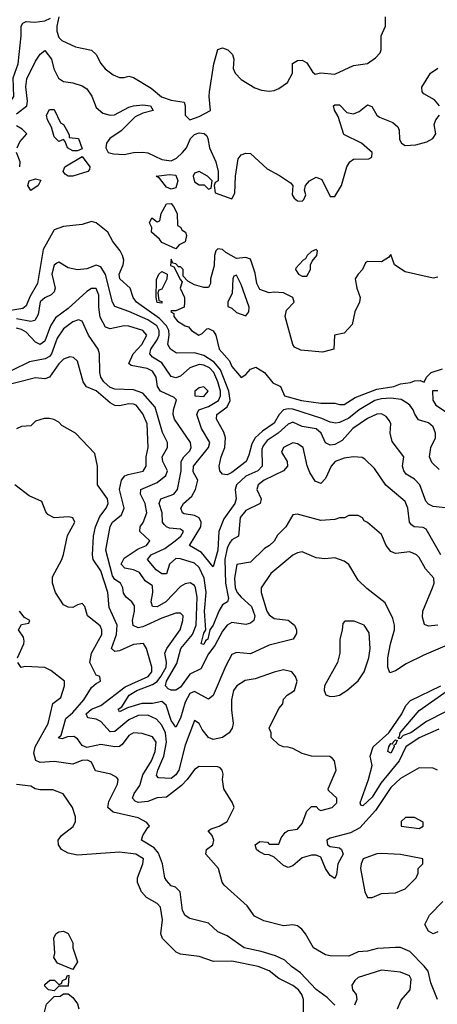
# Model space of a CAD drawing. Header units: inches. Extents: x 2380053 to 2584298, y 380219 to 546618.
# Tile 9 of 256: x 2393303 to 2395088, y 454949 to 459158. Entities that reach past the tile are written whole.
import ezdxf

# ---------------------------------------------------------------- set-up
doc = ezdxf.new("R2010")
doc.units = ezdxf.units.IN
doc.header["$MEASUREMENT"] = 0
doc.layers.add('C3495', color=7, linetype='Continuous')

msp = doc.modelspace()

# ---------------------------------------------------------------- linework, layer by layer
at = {"layer": 'C3495', "color": 2}
for points, elevation in [([(2392810, 459168), (2392844.8, 459124.8), (2392938.4, 459030), (2392942.4, 459010), (2392928.7, 458930), (2392930.7, 458910), (2392994.8, 458874.8), (2393075.3, 458815.3), (2393115.3, 458735.3), (2393170, 458712), (2393190, 458712), (2393210, 458731), (2393277.6, 458830), (2393275.1, 458910), (2393296.2, 458970), (2393309.6, 459090), (2393309.5, 459130.5), (2393316.5, 459143.5), (2393330, 459150.6), (2393368, 459148), (2393410, 459153.4), (2393434.5, 459165.5)], 78), ([(2393470.5, 459170.5), (2393462, 459130), (2393462.4, 459110), (2393470, 459082.8), (2393482.8, 459070), (2393541.7, 459041.7), (2393610, 459028), (2393630.4, 459010), (2393650.4, 458970.4), (2393668.1, 458948.1), (2393702, 458922), (2393730, 458911), (2393750, 458911), (2393770, 458917.3), (2393790, 458910.7), (2393865.3, 458865.3), (2393908.6, 458828.6), (2393950, 458814.9), (2394006.4, 458806.4), (2394010.7, 458790.7), (2394010.7, 458750), (2394030, 458730.7), (2394070, 458743.8), (2394119, 458770), (2394112.3, 458830), (2394114.5, 458850), (2394133.2, 458970), (2394150, 459031.3), (2394170, 459038), (2394192, 459030), (2394212, 459010), (2394218, 458990), (2394214.8, 458950), (2394224, 458930), (2394250, 458902), (2394307.5, 458867.5), (2394336.8, 458856.8), (2394370, 458853.4), (2394390, 458855.5), (2394410, 458863.8), (2394447, 458890), (2394469.5, 458930), (2394469.5, 458970.5), (2394490, 458984), (2394510, 458984.9), (2394530, 458974), (2394554.8, 458934.8), (2394565.4, 458925.4), (2394589.4, 458930.6), (2394650, 458924.9), (2394730, 458962.8), (2394790, 458971.3), (2394824, 458996), (2394843.1, 459016.9), (2394848.7, 459030), (2394848, 459090), (2394866, 459130), (2394866, 459170)], 78), ([(2393290, 458755.8), (2393332.8, 458790), (2393336, 458810), (2393328.7, 458871.3), (2393334, 458906), (2393370, 458980.7), (2393390, 459011), (2393410, 459026.8), (2393438.4, 458990), (2393448.3, 458948.3), (2393468.6, 458908.6), (2393490, 458894.6), (2393530, 458888.5), (2393570, 458875.8), (2393590, 458863.1), (2393611.9, 458831.9), (2393630, 458783), (2393658.9, 458758.9), (2393689.6, 458750.4), (2393708.2, 458751.8), (2393770, 458784.9), (2393789.6, 458790.4), (2393830, 458794), (2393862, 458790), (2393874, 458770), (2393830, 458759), (2393797.1, 458742.9), (2393737.2, 458682.8), (2393687.7, 458650), (2393673.4, 458630), (2393670.6, 458610), (2393681, 458590), (2393704.2, 458584.2), (2393750, 458582), (2393790, 458590.4), (2393830, 458592), (2393850, 458588.8), (2393910, 458560.3), (2393950, 458555.3), (2393973.1, 458566.9), (2393999.5, 458590), (2394016, 458610), (2394032.7, 458650), (2394050, 458667.3), (2394070, 458674), (2394092, 458672), (2394102.5, 458662.5), (2394107.7, 458650), (2394114.6, 458610), (2394141.3, 458550), (2394151, 458509), (2394151.1, 458468.9), (2394138, 458462), (2394134, 458450), (2394138, 458418), (2394210, 458392), (2394223.1, 458416.9), (2394225.2, 458490), (2394236.5, 458563.5), (2394250, 458581), (2394270, 458587.3), (2394290, 458586.8), (2394360.3, 458520.3), (2394412.8, 458492.8), (2394460.7, 458460.7), (2394471, 458450), (2394467.7, 458410), (2394475.9, 458395.9), (2394490, 458384), (2394510, 458382.8), (2394517.2, 458390), (2394526, 458410), (2394520.9, 458430), (2394524, 458450), (2394541.2, 458470), (2394570, 458484.9), (2394594.9, 458474.9), (2394630, 458402.8), (2394650, 458402.8), (2394678.4, 458450), (2394701.6, 458530), (2394714, 458550), (2394730, 458562), (2394795.9, 458564.1), (2394808.7, 458570), (2394809.2, 458590), (2394763.7, 458630), (2394688.2, 458668.2), (2394664.9, 458744.9), (2394649, 458771), (2394644, 458790), (2394650, 458794.8), (2394670, 458794), (2394701.4, 458761.4), (2394730, 458755.3), (2394754.2, 458765.8), (2394790, 458794.8), (2394807.5, 458787.5), (2394830, 458750.8), (2394841.1, 458741.1), (2394898.3, 458718.3), (2394919.9, 458699.9), (2394925.5, 458685.5), (2394926.5, 458646.5), (2394935.5, 458630), (2394950, 458620.3), (2394996.2, 458623.8), (2395043.7, 458636.3), (2395068.7, 458650), (2395082, 458670), (2395075.3, 458710), (2395082, 458730), (2395097.2, 458750)], 74), ([(2395097.2, 458790), (2395076, 458816), (2395030, 458842), (2395024, 458850), (2395022, 458870), (2395059, 458930), (2395090, 458950.8)], 74), ([(2393291.8, 458610), (2393304, 458636), (2393333.2, 458670), (2393314, 458690), (2393290, 458704.5)], 74), ([(2393302.9, 458530), (2393304.5, 458550), (2393289.6, 458590)], 74), ([(2395095.8, 457235.8), (2395064.6, 457264.6), (2395054.7, 457290), (2395060.5, 457330), (2395080.7, 457370), (2395080.7, 457390), (2395070, 457417.2), (2395050, 457434.5), (2395007.3, 457447.3), (2394991.4, 457471.4), (2394985.1, 457490), (2394971, 457511), (2394959.5, 457519.5), (2394934, 457534), (2394890, 457539.8), (2394850, 457537.7), (2394821.6, 457530), (2394754, 457490), (2394710, 457455.1), (2394670, 457436.3), (2394654, 457434), (2394630, 457437.6), (2394593.9, 457453.9), (2394470, 457493.8), (2394450, 457495), (2394430.2, 457489.8), (2394411.8, 457470), (2394390, 457433.3), (2394340.2, 457399.8), (2394308.8, 457370), (2394295, 457345), (2394283.1, 457296.9), (2394270.4, 457270), (2394210, 457222.9), (2394190, 457212.7), (2394170, 457215.3), (2394159, 457230), (2394156, 457250), (2394164.7, 457290), (2394179.7, 457330), (2394183.1, 457370), (2394175.1, 457395), (2394143.6, 457450), (2394145.6, 457470), (2394190, 457503.1), (2394202, 457530), (2394197.6, 457570), (2394161.9, 457661.9), (2394134.8, 457694.8), (2394090, 457722.4), (2394050, 457733.7), (2393973.3, 457733.3), (2393947, 457750), (2393935.6, 457770), (2393941.5, 457810), (2393939.8, 457830), (2393929.8, 457850), (2393901, 457881), (2393802.4, 457950), (2393787.8, 457970), (2393774.7, 458010), (2393731.6, 458050), (2393728.2, 458070), (2393744.7, 458110), (2393748, 458130), (2393742, 458150), (2393732.8, 458170), (2393700.9, 458210), (2393679.3, 458250), (2393630, 458289.4), (2393610, 458295.1), (2393570, 458282.7), (2393490, 458274.5), (2393450, 458259.5), (2393404, 458176), (2393378.9, 458030), (2393346.2, 457973.8), (2393330, 457935.1), (2393316.7, 457923.3), (2393230, 457909.8)], 74), ([(2395090, 458057.3), (2395070, 458054), (2394950, 458081), (2394904.7, 458110), (2394890, 458154), (2394879, 458141), (2394850, 458122.8), (2394790, 458124.7), (2394781.2, 458118.8), (2394768.7, 458090), (2394749.4, 458070.6), (2394737.2, 458050), (2394743.7, 458010), (2394759, 457970), (2394755.3, 457950), (2394735.3, 457910), (2394724.7, 457855.3), (2394690, 457818), (2394648, 457810), (2394646, 457750), (2394596.9, 457736.9), (2394504.9, 457744.9), (2394478, 457758), (2394470.8, 457770), (2394437.3, 457890), (2394443.8, 457916.2), (2394476, 457950), (2394470.7, 457970), (2394430, 457990.4), (2394390, 457994), (2394370, 457990.8), (2394330, 458004.7), (2394317.3, 458030), (2394310, 458074), (2394290, 458134), (2394270, 458142), (2394230, 458138), (2394183.5, 458163.5), (2394170, 458176), (2394150, 458178), (2394142, 458170), (2394135.3, 458150), (2394134.6, 458105.4), (2394118, 458050), (2394118, 458030), (2394110, 458014), (2394090, 458014), (2394050, 458024.7), (2394021, 458041), (2394002, 458062), (2394002, 458090), (2393990, 458102), (2393982, 458102), (2393970, 458114), (2393958, 458118), (2393950, 458134), (2393948, 458108), (2393962, 458102), (2393990, 458046), (2393998, 458038), (2393988.7, 458010), (2394008, 457970), (2394008, 457950), (2394006, 457930), (2393970, 457914), (2393950, 457914), (2393949, 457910), (2393962, 457902), (2393962, 457890), (2393978, 457870), (2394010, 457849.2), (2394024.7, 457844.7), (2394038, 457830), (2394068, 457810), (2394083.6, 457816.4), (2394103.6, 457836.4), (2394110, 457838), (2394130, 457828), (2394142, 457810), (2394155.3, 457750), (2394199.6, 457699.6), (2394210, 457675.3), (2394250, 457629), (2394270, 457642), (2394290, 457664), (2394312.9, 457672.9), (2394349.5, 457649.5), (2394385.2, 457605.2), (2394418, 457590), (2394435.3, 457550), (2394508, 457530), (2394590, 457519.3), (2394650, 457519.3), (2394670, 457513.2), (2394690, 457513.2), (2394737.5, 457542.5), (2394830, 457578.4), (2394902, 457590), (2394930, 457600.9), (2394973, 457607), (2394990, 457614), (2395015.3, 457615.3), (2395032, 457608), (2395042, 457630), (2395062, 457650), (2395110, 457666)], 70), ([(2395149.1, 457069.1), (2395070, 457077.6), (2395050, 457086.6), (2395039.3, 457099.3), (2395014, 457170), (2394990, 457194), (2394955.5, 457215.5), (2394945.2, 457230), (2394939.3, 457250), (2394945.2, 457290), (2394894.8, 457354.8), (2394886, 457390), (2394889.2, 457430), (2394883.2, 457443.2), (2394870, 457462), (2394850, 457473.2), (2394830, 457472.3), (2394790, 457453.6), (2394726.4, 457410), (2394680.9, 457359.1), (2394650, 457342.4), (2394630, 457339.5), (2394610, 457349), (2394591.5, 457390), (2394570, 457409.6), (2394510, 457419.6), (2394470, 457437.6), (2394450, 457429.6), (2394408.5, 457390), (2394361.2, 457358.8), (2394343.2, 457336.8), (2394338, 457322), (2394339.5, 457250), (2394320.5, 457230), (2394270, 457206.6), (2394230.3, 457170), (2394224.6, 457150), (2394228.8, 457110), (2394222, 457090), (2394175.9, 457024.1), (2394154.3, 456970), (2394150.2, 456890), (2394130, 456819), (2394080.6, 456880.6), (2394029.5, 456910), (2394076.9, 456990), (2394078.9, 457010), (2394070, 457029.3), (2394050, 457038.9), (2394005.7, 457045.7), (2393999.3, 457050), (2393992, 457070), (2394003.7, 457090), (2394038.9, 457121.1), (2394054.7, 457150), (2394064.5, 457190), (2394044.9, 457224.9), (2394045.4, 457250), (2394109.4, 457330), (2394116, 457350), (2394079.6, 457410), (2394060.5, 457470), (2394062.6, 457477.4), (2394069.4, 457490), (2394110, 457504.7), (2394152.6, 457530), (2394160.9, 457550), (2394160.7, 457570), (2394149.8, 457610), (2394132.5, 457650), (2394114, 457670), (2394090, 457680.9), (2394070, 457683.5), (2394030.7, 457670), (2393990, 457634.5), (2393970, 457627.6), (2393950, 457632.3), (2393910.8, 457690.8), (2393870, 457716.2), (2393858.7, 457730), (2393863.1, 457750), (2393890.6, 457789.4), (2393898.8, 457810), (2393898.7, 457830), (2393889, 457849), (2393850, 457874.8), (2393770, 457911.2), (2393710, 457932.7), (2393699.6, 457950), (2393670, 458069.3), (2393650, 458101.2), (2393630, 458109.3), (2393590, 458092.7), (2393550, 458089.3), (2393510, 458097.2), (2393470, 458121.2), (2393462, 458118), (2393450, 458108.7), (2393440.4, 458070), (2393454.4, 458010), (2393450, 457995.3), (2393437.4, 457982.6), (2393410, 457969.6), (2393390, 457952.3), (2393382.6, 457897.4), (2393367, 457873), (2393350, 457868.2), (2393290, 457879.3)], 78), ([(2395103.7, 456870), (2395040.1, 456980.1), (2395027.3, 456987.3), (2394989.7, 456989.6), (2394978.4, 456998.4), (2394969.5, 457010), (2394962, 457070), (2394950, 457099), (2394867.8, 457167.8), (2394818.9, 457238.9), (2394778.9, 457278.9), (2394766.6, 457286.6), (2394729.5, 457289.5), (2394690, 457284.2), (2394650.8, 457270), (2394634.9, 457250), (2394610, 457197.2), (2394590, 457176), (2394565.3, 457185.3), (2394542.8, 457222.8), (2394531.2, 457251.2), (2394514, 457330), (2394490, 457345.2), (2394470, 457349.2), (2394431.3, 457330), (2394422, 457310), (2394446.8, 457270), (2394447.3, 457250), (2394430.3, 457229.7), (2394347.7, 457190), (2394322, 457170), (2394316.3, 457150), (2394335.5, 457110), (2394330.7, 457090), (2394270, 457059.6), (2394245.7, 457030), (2394238.8, 456950), (2394210, 456935.1), (2394200.2, 456919.8), (2394190, 456899.3), (2394179.7, 456850), (2394183.2, 456750), (2394196.2, 456683.8), (2394190.7, 456670), (2394170, 456656.2), (2394154, 456630), (2394130, 456569.4), (2394116.4, 456550), (2394106.8, 456510), (2394097.3, 456502.7), (2394090, 456487.3), (2394078, 456490), (2394090, 456536), (2394099.3, 456550), (2394093.1, 456630), (2394099.8, 456710), (2394091.9, 456770), (2394070, 456815.6), (2394050, 456834.7), (2393990, 456853.3), (2393970, 456855.1), (2393943.1, 456830), (2393930, 456789), (2393910.7, 456789.3), (2393885.7, 456805.7), (2393849.5, 456850), (2393864.5, 456870), (2393922.8, 456897.2), (2393967.3, 456930), (2393991.6, 456950), (2394003.7, 456970), (2393990, 456980.7), (2393943.9, 456983.9), (2393929.8, 456989.8), (2393920.1, 457000.1), (2393913.6, 457010), (2393911.5, 457050), (2393899.6, 457090), (2393906, 457110), (2393961.2, 457130), (2393978, 457150), (2393993.3, 457230), (2393993, 457270), (2394004.5, 457290), (2394030, 457314.8), (2394035.8, 457330), (2394033, 457350), (2393965.1, 457450), (2393959.6, 457470), (2393960.7, 457490), (2393972.9, 457532.9), (2393963.2, 457543.2), (2393904.5, 457570), (2393891.6, 457590), (2393886.6, 457630), (2393870, 457656.3), (2393847.3, 457667.3), (2393780.1, 457680.1), (2393769, 457689), (2393787.3, 457730), (2393824.7, 457770), (2393846.6, 457810), (2393829.6, 457829.6), (2393770, 457847.6), (2393750, 457849.6), (2393690, 457836), (2393670, 457844), (2393647.2, 457887.2), (2393641.1, 457930), (2393641, 457981), (2393629.3, 458009.3), (2393610, 458009.4), (2393590, 457997), (2393510, 457924.2), (2393456.3, 457883.7), (2393434.9, 457850), (2393410, 457783.7), (2393390, 457769.5), (2393370, 457779.5), (2393330, 457822), (2393310, 457834.5), (2393290, 457839.2)], 82), ([(2395090, 456569.4), (2395050, 456565.2), (2395033.2, 456573.2), (2395024.1, 456604.1), (2395026.6, 456630), (2395067.8, 456730), (2395074, 456750), (2395073.2, 456770), (2395038, 456810), (2395010, 456859), (2394999, 456870), (2394970, 456882.7), (2394910, 456876), (2394890, 456884), (2394869, 456910), (2394850, 456958), (2394790, 457008), (2394775.3, 457015.3), (2394768.4, 457028.4), (2394750, 457038), (2394710, 457038), (2394690.9, 457029.1), (2394670, 457029), (2394650, 457021.2), (2394590, 457017.2), (2394490, 457044), (2394470, 457042), (2394440.7, 456990), (2394405.5, 456954.5), (2394390, 456928.7), (2394371.3, 456910), (2394350, 456897.2), (2394290, 456839.3), (2394230.6, 456829.4), (2394220.7, 456770), (2394223.5, 456730), (2394232.6, 456710), (2394249.4, 456689.4), (2394293.4, 456650), (2394308.4, 456610), (2394304, 456590), (2394290, 456578), (2394270, 456572), (2394210, 456581.2), (2394190, 456569.2), (2394170, 456543.7), (2394137.2, 456482.8), (2394110, 456447), (2394077.2, 456382.8), (2394030, 456360.5), (2393990, 456305.1), (2393970, 456291.5), (2393950, 456291.6), (2393937.7, 456297.7), (2393926, 456310), (2393931.1, 456330), (2393974.3, 456405.7), (2393992.4, 456470), (2394041.5, 456530), (2394056.8, 456570), (2394061, 456690), (2394054.3, 456730), (2394050, 456739.3), (2394031.3, 456751.3), (2394010, 456747), (2393990, 456734.5), (2393928.2, 456670), (2393890, 456648.2), (2393870, 456649.5), (2393865.1, 456670), (2393872.4, 456710), (2393870, 456737.2), (2393839.1, 456759.1), (2393815.2, 456795.2), (2393790, 456806.6), (2393752.9, 456812.9), (2393736.2, 456830), (2393750, 456856.4), (2393810, 456896.4), (2393845.2, 456910), (2393859, 456930), (2393816, 456970), (2393818, 456990), (2393831.3, 457008.7), (2393846, 457050), (2393838.9, 457090), (2393819.5, 457130), (2393821.2, 457150), (2393890, 457179.5), (2393927.6, 457210), (2393935.1, 457230), (2393915.1, 457270), (2393911.6, 457290), (2393934.5, 457330), (2393934.5, 457350), (2393913.4, 457393.4), (2393882, 457502), (2393830, 457561.6), (2393790, 457576.2), (2393710, 457578.7), (2393690, 457586), (2393662.9, 457610), (2393649.6, 457630), (2393645.1, 457650), (2393644.7, 457730), (2393638, 457750), (2393596.9, 457810), (2393570, 457869), (2393554.5, 457874.5), (2393530, 457867), (2393490, 457836.2), (2393463.6, 457796.4), (2393439, 457730), (2393430, 457718), (2393412.2, 457707.8), (2393344.2, 457695.8), (2393270, 457658.4)], 86), ([(2395150, 456492.7), (2395030, 456442), (2394955.6, 456404.4), (2394910, 456374), (2394885.6, 456365.6), (2394877.2, 456390), (2394877, 456430), (2394887.6, 456490), (2394905.6, 456550), (2394905.6, 456570), (2394898, 456598), (2394865.6, 456665.6), (2394786.3, 456726.3), (2394750, 456762), (2394710, 456828.7), (2394690, 456844), (2394650, 456857.2), (2394606.8, 456853.2), (2394570, 456858), (2394510, 456882.7), (2394490, 456879.3), (2394470, 456869.4), (2394376, 456790), (2394334.8, 456730), (2394334.8, 456710), (2394359.5, 456630), (2394370, 456613.4), (2394390, 456598.4), (2394450.4, 456590.4), (2394477.3, 456570), (2394486.8, 456550), (2394486.4, 456533.6), (2394471.3, 456510), (2394370, 456484.5), (2394290, 456446.6), (2394230, 456452.7), (2394210, 456444), (2394183.9, 456396.1), (2394130, 456269), (2394110, 456253.2), (2394050, 456285.6), (2394030, 456276.9), (2394010, 456240.9), (2393990, 456172.7), (2393970, 456134), (2393950, 456162.7), (2393928.4, 456228.4), (2393910, 456243), (2393870, 456235.3), (2393825.4, 456234.6), (2393764.4, 456215.6), (2393730, 456199), (2393723.7, 456210), (2393739.7, 456220.3), (2393771.3, 456270), (2393803.6, 456290), (2393870, 456315.6), (2393890, 456329.1), (2393906.8, 456350), (2393928.4, 456390), (2393931.1, 456411.1), (2393922.9, 456450), (2393931.5, 456470), (2393989.5, 456550), (2394000.9, 456590), (2394001.2, 456610), (2393990, 456621.2), (2393970, 456620.9), (2393910, 456599.7), (2393830, 456562.6), (2393810, 456558), (2393788.5, 456568.4), (2393784.7, 456590), (2393793.6, 456630), (2393793, 456653), (2393782.7, 456670), (2393758, 456690), (2393746.6, 456706.6), (2393743.7, 456730), (2393733.2, 456750), (2393710, 456765.1), (2393700, 456780), (2393671.8, 456890), (2393690, 456991), (2393699.5, 457010), (2393738, 457042), (2393749.6, 457070), (2393729.7, 457150), (2393738.7, 457190), (2393752.4, 457207.6), (2393766.1, 457213.9), (2393831.3, 457228.7), (2393842.9, 457250), (2393843, 457290), (2393851.6, 457330), (2393847.8, 457430), (2393830, 457473.2), (2393801.2, 457510), (2393790, 457515.1), (2393770, 457515.6), (2393730, 457507), (2393710, 457509.6), (2393690, 457520.5), (2393630, 457571.1), (2393588.4, 457588.4), (2393573.6, 457610), (2393550, 457698), (2393533.6, 457713.6), (2393517.2, 457717.2), (2393490, 457706.6), (2393470, 457686.6), (2393430, 457629.6), (2393410, 457622.9), (2393370, 457627), (2393212.7, 457587.3)], 90), ([(2395090, 457572), (2395068, 457572), (2395069, 457531), (2395081.2, 457510), (2395123.6, 457483.6)], 70), ([(2395089.5, 455949.5), (2395070, 455958), (2395010, 455959.3), (2394930, 455914), (2394890, 455875.6), (2394823.2, 455776.8), (2394757, 455703), (2394717.6, 455682.4), (2394630, 455659.7), (2394615.5, 455650), (2394618.8, 455630), (2394630, 455623.8), (2394670, 455617.1), (2394679.1, 455610), (2394686, 455590), (2394663, 455550), (2394656.8, 455503.2), (2394650, 455486), (2394630, 455499), (2394610, 455529), (2394590, 455577.2), (2394570, 455586.6), (2394550, 455587), (2394510, 455574.5), (2394470, 455541.2), (2394450, 455534), (2394430, 455542), (2394390, 455578), (2394370, 455588), (2394350, 455588.7), (2394323.2, 455603.2), (2394315.3, 455610), (2394309, 455630), (2394330, 455644.7), (2394362, 455642), (2394370, 455634), (2394410, 455634), (2394420.2, 455659.8), (2394437.2, 455682.8), (2394450, 455691.3), (2394490, 455698), (2394510, 455722), (2394530, 455774), (2394550, 455794), (2394570, 455794), (2394581, 455781), (2394590, 455778), (2394638, 455790), (2394659, 455810), (2394658, 455830), (2394623.1, 455863.1), (2394622, 455870), (2394656, 455950), (2394649.1, 455989.1), (2394640.2, 456000.2), (2394628.9, 456008.9), (2394550, 456009.3), (2394510, 456021.2), (2394470, 456042), (2394450, 456048.7), (2394429.1, 456049.1), (2394410, 456058), (2394378, 456090), (2394378, 456110), (2394368.7, 456130), (2394410, 456214), (2394427.3, 456232.7), (2394430, 456254), (2394446, 456270), (2394478, 456290), (2394488.7, 456330), (2394482, 456350), (2394466, 456370), (2394430, 456379), (2394390, 456369), (2394310, 456340.9), (2394266.6, 456333.4), (2394230.8, 456310), (2394216.3, 456290), (2394208, 456250), (2394207.9, 456207.9), (2394216, 456150), (2394211.3, 456130), (2394198, 456110), (2394170.5, 456089.5), (2394130, 456081.2), (2394110, 456089), (2394083.3, 456123.3), (2394070, 456148.7), (2394050, 456162), (2394010, 456057.2), (2393982.6, 455950), (2393970, 455929.6), (2393950, 455913.6), (2393896.5, 455916.5), (2393887.3, 455927.3), (2393893, 455950), (2393919.8, 456010), (2393930.7, 456070), (2393926.2, 456110), (2393910, 456142.9), (2393888.3, 456168.3), (2393850, 456184.7), (2393810, 456184), (2393770, 456165.1), (2393710, 456115.1), (2393690, 456114), (2393650, 456158.4), (2393630, 456167.6), (2393593.6, 456173.6), (2393587.3, 456190), (2393609.3, 456210), (2393650, 456226.7), (2393754, 456306), (2393851.8, 456350), (2393867.3, 456370), (2393867.6, 456390), (2393844.5, 456470), (2393831.5, 456491.5), (2393790, 456487.6), (2393730, 456459.7), (2393710, 456457), (2393695.1, 456470), (2393717.4, 456530), (2393719.7, 456570), (2393685.7, 456645.7), (2393679.2, 456710), (2393650, 456802.7), (2393617.6, 456850), (2393614.3, 456870), (2393618, 456950), (2393626.3, 456990), (2393645.9, 457034.1), (2393673.3, 457070), (2393680.5, 457090), (2393678, 457110), (2393635.1, 457170), (2393636, 457250), (2393624, 457304), (2393542, 457390), (2393483.2, 457423.2), (2393470, 457438), (2393448.9, 457448.9), (2393430, 457454), (2393407.1, 457452.9), (2393370, 457442), (2393350, 457422), (2393310, 457419), (2393290, 457409.2)], 94), ([(2395088.7, 454970), (2395060.1, 455040.1), (2395048.5, 455090), (2395032.4, 455112.4), (2394970, 455174.5), (2394930, 455192), (2394910, 455192), (2394833, 455187), (2394790, 455176), (2394750, 455172.7), (2394710, 455154), (2394630, 455156), (2394610, 455160.9), (2394559, 455190), (2394524, 455250), (2394508.7, 455270), (2394490, 455284), (2394470, 455288.7), (2394430, 455284), (2394346.3, 455306.3), (2394306.3, 455326.3), (2394275.3, 455370), (2394177.5, 455457.5), (2394169, 455471), (2394153.2, 455530), (2394099.3, 455590), (2394101.2, 455610), (2394128.7, 455630), (2394132.3, 455650), (2394125.2, 455670), (2394108.7, 455690), (2394120.9, 455699.1), (2394155.3, 455710), (2394190, 455731), (2394219.3, 455790), (2394213.2, 455810), (2394176, 455870), (2394169.3, 455910), (2394172.7, 455932.7), (2394168.7, 455950), (2394159.3, 455959.3), (2394150, 455964), (2394070, 455965.2), (2394050, 455953.2), (2394019.3, 455910), (2393995.2, 455884.8), (2393930, 455834.5), (2393890, 455831.8), (2393850, 455816.3), (2393810, 455811.6), (2393796.9, 455816.9), (2393784.5, 455830), (2393791.6, 455850), (2393815.9, 455884.1), (2393829.8, 455930.2), (2393866.6, 455990), (2393882.4, 456030), (2393886.6, 456070), (2393870, 456092), (2393826.3, 456106.3), (2393790, 456109.4), (2393770, 456098), (2393740.7, 456059.3), (2393730, 456051.6), (2393710, 456049.7), (2393650, 456059.1), (2393590, 456047.1), (2393570, 456055.1), (2393550, 456084), (2393534.2, 456094.2), (2393507.1, 456092.9), (2393484, 456084), (2393470, 456086), (2393469.1, 456089.1), (2393480.4, 456099.6), (2393499.6, 456170), (2393530, 456196), (2393577.6, 456250), (2393610, 456302.8), (2393630, 456321), (2393648, 456330), (2393646, 456350), (2393630, 456355.3), (2393602.7, 456410), (2393609.5, 456450), (2393653.6, 456530), (2393654, 456550), (2393647.5, 456567.5), (2393593.2, 456610), (2393582, 456650), (2393570, 456662), (2393550, 456657.2), (2393530, 456645.2), (2393510, 456646), (2393490, 456657.2), (2393456, 456710), (2393442.7, 456750), (2393443.2, 456776.8), (2393482.7, 456850), (2393490, 456872), (2393506.8, 456953.2), (2393539, 457010), (2393530, 457028), (2393513.2, 457033.2), (2393450, 457028.7), (2393423.1, 457043.1), (2393414.6, 457054.6), (2393398, 457098), (2393343.3, 457123.3), (2393282, 457170)], 98), ([(2393294, 456430), (2393321.2, 456490), (2393322, 456502), (2393319, 456519), (2393298, 456550), (2393310, 456572), (2393342, 456578), (2393346, 456590), (2393323.1, 456603.1), (2393302, 456630)], 102), ([(2394650, 454945.2), (2394617.5, 454977.5), (2394570, 455012), (2394503.3, 455083.3), (2394465.2, 455110), (2394436.9, 455136.9), (2394395.8, 455155.8), (2394334.7, 455174.7), (2394262, 455190), (2394190, 455242), (2394150, 455259), (2394110, 455295.3), (2394030, 455315.3), (2394010, 455329), (2393999.3, 455350), (2393989.1, 455429.1), (2393969.2, 455449.2), (2393950, 455455.3), (2393930, 455478), (2393924, 455490), (2393912.7, 455550), (2393895.6, 455595.6), (2393878, 455618), (2393824, 455650), (2393829, 455670), (2393850, 455704.7), (2393858, 455710), (2393846.6, 455726.6), (2393810, 455745.6), (2393702, 455770), (2393679.3, 455790), (2393684.7, 455815.3), (2393721.2, 455890), (2393724, 455910), (2393718, 455918), (2393692.1, 455932.1), (2393627.5, 455947.5), (2393610, 455984), (2393592.5, 455992.5), (2393568.9, 455991.1), (2393530, 455976), (2393450, 455986.6), (2393390, 455982), (2393371.6, 455991.6), (2393363, 456023), (2393369.7, 456050), (2393424, 456150), (2393445.1, 456234.9), (2393479, 456261), (2393494, 456310), (2393494, 456330), (2393435.5, 456375.5), (2393410, 456389), (2393326.4, 456393.6), (2393309.1, 456389.1), (2393295.3, 456410)], 102), ([(2395094.2, 456125.8), (2395010, 456088.3), (2394953.4, 456050), (2394924.9, 455990), (2394846, 455894), (2394810, 455834), (2394770, 455798), (2394760.7, 455800.7), (2394758, 455810), (2394794, 455910), (2394809.2, 455969.2), (2394801.2, 456010), (2394814.5, 456050), (2394880.4, 456110), (2394936.9, 456190), (2394953.3, 456226.7), (2394972.9, 456247.1), (2395103.7, 456310)], 90), ([(2395201.5, 456238.5), (2395041.8, 456158.2), (2394974.4, 456110), (2394942.4, 456097.6), (2394930, 456084.5), (2394923.2, 456083.2), (2394921.2, 456090), (2394926.3, 456093.7), (2394929.7, 456110), (2395010, 456204.9), (2395130, 456288.6)], 86), ([(2394515.5, 454915.5), (2394516.2, 454970), (2394509.4, 454990), (2394494, 455010), (2394470, 455029.4), (2394410, 455059.5), (2394370, 455091.6), (2394322, 455110), (2394210, 455133), (2394131.9, 455131.9), (2394070, 455152.7), (2393990, 455162.7), (2393972.1, 455172.1), (2393913.2, 455230), (2393906, 455250), (2393914, 455310), (2393904.5, 455364.5), (2393890, 455379.3), (2393845.1, 455405.1), (2393823.7, 455430), (2393806, 455470), (2393806.6, 455490), (2393829.2, 455550), (2393832.3, 455570), (2393799, 455590), (2393730, 455599.7), (2393550, 455586.6), (2393510, 455595.3), (2393482, 455610), (2393468.7, 455630), (2393468, 455650), (2393482, 455670), (2393531.7, 455708.3), (2393540.9, 455730), (2393540.9, 455750), (2393529.3, 455790), (2393489.2, 455849.2), (2393445.2, 455865.2), (2393390, 455865.1), (2393368.7, 455870), (2393350, 455881.2), (2393290, 455889.2)], 106), ([(2395090, 455259.3), (2395070, 455249.4), (2395050, 455261.2), (2395034, 455290), (2395055.3, 455330), (2395112.1, 455387.9)], 94), ([(2394917.2, 454930), (2394934.2, 454965.8), (2394972.3, 455010), (2394976, 455056), (2394968.7, 455070), (2394930, 455086.6), (2394850, 455094.5), (2394750, 455062.7), (2394734.8, 455050), (2394722.8, 455030), (2394726, 455010), (2394741, 454990), (2394744.7, 454970), (2394734.4, 454945.6)], 102), ([(2393397.2, 454870), (2393418, 454950), (2393450, 454982), (2393476.4, 454983.6), (2393490, 454994), (2393510, 454994), (2393530, 454978), (2393550, 454951.3), (2393556.3, 454930)], 106)]:
    msp.add_lwpolyline(points, dxfattribs=dict(at, elevation=elevation))
for points, elevation in [([(2393530, 458598), (2393508, 458610), (2393498, 458638), (2393490, 458646), (2393470, 458638), (2393450, 458658), (2393439.3, 458699.3), (2393422, 458730), (2393418, 458750), (2393430, 458774), (2393450, 458774), (2393478, 458718), (2393490.8, 458710.8), (2393502, 458690), (2393514, 458666), (2393514, 458654), (2393554, 458650), (2393570, 458606), (2393550, 458598)], 70), ([(2393510, 458488.7), (2393498, 458498), (2393489, 458510), (2393495.3, 458530), (2393570, 458574), (2393602.8, 458530), (2393602, 458518), (2393594, 458510), (2393530, 458489.2)], 70), ([(2393350, 458428.7), (2393338, 458450), (2393344, 458470), (2393370, 458478), (2393392.7, 458472.7), (2393382, 458450)], 70), ([(2393950, 458434), (2393930, 458442), (2393900.4, 458480.4), (2393886, 458490), (2393942.9, 458497.1), (2393970, 458493), (2393979.3, 458470), (2393970, 458439)], 70), ([(2394070, 458508.7), (2394050, 458502), (2394044.9, 458490), (2394050, 458464.7), (2394070, 458452), (2394092, 458452), (2394110, 458434), (2394122, 458438), (2394126, 458470), (2394106, 458490)], 74), ([(2393970, 458178), (2393910, 458206), (2393900.4, 458220.4), (2393866, 458250), (2393868, 458270), (2393858, 458290), (2393868.4, 458311.6), (2393890, 458294), (2393902, 458298), (2393908, 458330), (2393930, 458371.3), (2393950, 458372), (2393959.8, 458359.8), (2393976, 458330), (2393978, 458278), (2393990, 458272), (2393998, 458258), (2394011.3, 458250), (2394015.3, 458235.3), (2394010, 458208), (2393984.7, 458195.3)], 70), ([(2394570, 458175.3), (2394550, 458168), (2394532, 458150), (2394524.7, 458135.3), (2394514, 458130), (2394483.6, 458096.4), (2394482, 458090), (2394494, 458070), (2394510, 458062), (2394530, 458062), (2394546, 458090), (2394546, 458110), (2394553.6, 458126.4), (2394573.2, 458150), (2394575.3, 458170)], 74), ([(2393910, 457946), (2393890, 457949.2), (2393886, 457970), (2393887.3, 458047.3), (2393898, 458070), (2393910, 458082), (2393934, 458070), (2393931.3, 458048.7), (2393910, 458006), (2393898, 458002), (2393894, 457990), (2393898, 457958), (2393910, 457954)], 70), ([(2394230, 458066), (2394218, 458062), (2394214, 458050), (2394211.1, 457988.9), (2394192, 457950), (2394192.7, 457932.7), (2394210, 457924.7), (2394230, 457906), (2394270, 457892), (2394282, 457910), (2394284, 457930), (2394250, 458026)], 70), ([(2394090, 457589), (2394070, 457584), (2394051.3, 457570), (2394052, 457550), (2394090, 457547), (2394109, 457570)], 82), ([(2394732.7, 456587.3), (2394692.7, 456587.3), (2394683.6, 456576.4), (2394682, 456550), (2394671.6, 456508.4), (2394671.3, 456450), (2394661, 456410), (2394606, 456310), (2394604.7, 456290), (2394611.6, 456271.6), (2394630, 456264.7), (2394650, 456266), (2394670, 456271), (2394702, 456290), (2394750, 456331.3), (2394776, 456370), (2394795.1, 456430), (2394801.2, 456470), (2394796.5, 456536.5), (2394775.3, 456570)], 94), ([(2394890, 456022.9), (2394877.2, 456030), (2394880.7, 456050), (2394890, 456064), (2394897.2, 456062.8), (2394899, 456070), (2394910, 456078.8), (2394916.8, 456076.8), (2394910, 456059), (2394902.8, 456057.2), (2394904, 456050)], 86), ([(2394990, 455748), (2394952.7, 455747.3), (2394934, 455730), (2394934, 455710), (2395010, 455701), (2395028, 455710), (2395027.3, 455727.3)], 98), ([(2394850, 455594), (2394830, 455591.8), (2394771.3, 455570), (2394762, 455550), (2394759.1, 455530), (2394778.8, 455430), (2394790, 455406), (2394810, 455406), (2394850, 455422), (2394910, 455424.7), (2394950, 455442), (2394998, 455490), (2395006, 455510), (2395006, 455530), (2395026, 455550), (2395026, 455570), (2394930, 455589.3)], 98), ([(2393530, 455098), (2393464, 455124), (2393448.4, 455148.4), (2393453.2, 455166.8), (2393448.9, 455231.1), (2393458, 455250), (2393470, 455258), (2393490, 455261), (2393510, 455251), (2393530, 455212), (2393530.8, 455190), (2393550.7, 455130)], 106), ([(2393450, 455006), (2393426, 455010), (2393410, 455026), (2393410, 455034), (2393431.6, 455051.6), (2393451.6, 455051.6), (2393470, 455034), (2393482, 455038), (2393486, 455050), (2393502, 455058), (2393506, 455070), (2393512.7, 455072.7), (2393510, 455026), (2393470, 455026)], 106)]:
    msp.add_lwpolyline(points, close=True, dxfattribs=dict(at, elevation=elevation))

doc.saveas('drawing.dxf')
